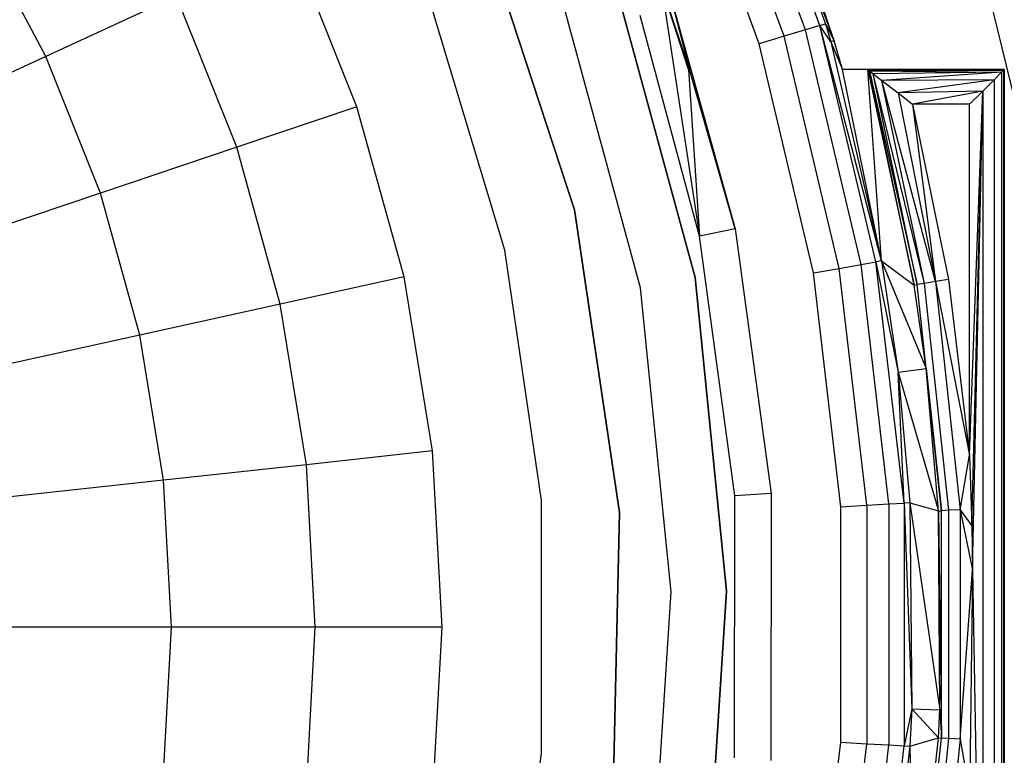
# Model space of a CAD drawing. Extents: x 0.04 to 8.34, y -4.15 to 4.15.
# Tile 26 of 34: x 5.92 to 7.34, y -0.19 to 0.87. Entities that reach past the tile are written whole.
import ezdxf

# ---------------------------------------------------------------- set-up
doc = ezdxf.new("R2010")
doc.units = 0
doc.header["$LTSCALE"] = 2.54
doc.layers.get('0').update_dxf_attribs({"color": 13, "linetype": 'CONTINUOUS'})

# ---------------------------------------------------------------- blocks, each defined once
blk = doc.blocks.new('MONOO_STL')
at = {"color": 0}
for p, q in [((6.9634, 1.1957, 8.4879), (7.0962, 0.8414, 8.2853)), ((6.9634, 1.1957, 8.4879), (7.0962, 0.8414, 8.2853)), ((6.9634, 1.1957, 8.4879), (7.0834, 0.8658, 8.4879)), ((6.9634, 1.1957, 8.4879), (7.0834, 0.8658, 8.4879)), ((7.0545, 0.8572, 8.5569), (6.9356, 1.1838, 8.5569)), ((7.0545, 0.8572, 8.5569), (6.9356, 1.1838, 8.5569)), ((7.0754, 0.8634, 8.5254), (6.9557, 1.1924, 8.5254)), ((7.0754, 0.8634, 8.5254), (6.9557, 1.1924, 8.5254)), ((7.0238, 0.848, 8.5779), (6.9062, 1.1711, 8.5779)), ((7.0238, 0.848, 8.5779), (6.9062, 1.1711, 8.5779)), ((6.9877, 0.8372, 8.5853), (6.8716, 1.1561, 8.5853)), ((6.9877, 0.8372, 8.5853), (6.8716, 1.1561, 8.5853)), ((7.0962, 0.8414, 8.2853), (7.0084, 1.1, 8.2853)), ((7.0962, 0.8414, 8.2853), (7.0084, 1.1, 8.2853)), ((6.7217, 0.5979, 8.5853), (6.5842, 1.0169, 8.5853)), ((6.5842, 1.0169, 2.5853), (6.7217, 0.5979, 2.5853)), ((6.7217, 0.5979, 8.5853), (6.5842, 1.0169, 8.5853)), ((6.5842, 1.0169, 2.5853), (6.7217, 0.5979, 2.5853)), ((5.9592, 0.8189, 1.4963), (5.8598, 1.0064, 1.4963)), ((5.9592, 0.8189, 1.4963), (5.8598, 1.0064, 1.4963)), ((6.4076, 0.7464, 0.7591), (6.3134, 0.9828, 0.7591)), ((6.4076, 0.7464, 0.7591), (6.3134, 0.9828, 0.7591)), ((6.8955, 0.5001, 8.5853), (6.7763, 0.9384, 8.5853)), ((6.7763, 0.9384, 0.0853), (6.8955, 0.5001, 0.0853)), ((6.8955, 0.5001, 8.5853), (6.7763, 0.9384, 8.5853)), ((6.7763, 0.9384, 0.0853), (6.8955, 0.5001, 0.0853)), ((7.311, 0.9407, 6.5853), (7.3933, 0.6037, 6.5853)), ((7.311, 0.9407, 6.5853), (7.3933, 0.6037, 6.5853)), ((6.8534, 0.9304, 6.5853), (6.8873, 0.8, 6.8853)), ((6.8534, 0.9304, 6.5853), (6.8873, 0.8, 6.8853)), ((6.8534, 0.9304, 6.5853), (6.9531, 0.5703, 6.5853)), ((6.8534, 0.9304, 6.5853), (6.9531, 0.5703, 6.5853)), ((6.8168, 0.4855, 0.0853), (6.7011, 0.9111, 0.0853)), ((6.8168, 0.4855, 0.0853), (6.7011, 0.9111, 0.0853)), ((6.8168, 0.4855, 2.5853), (6.7011, 0.9111, 2.5853)), ((6.8168, 0.4855, 2.5853), (6.7011, 0.9111, 2.5853)), ((6.8873, 0.8, 6.8853), (6.8464, 0.9226, 6.8853)), ((6.8859, 0.8, 6.9371), (6.8464, 0.9226, 6.8853)), ((6.8873, 0.8, 6.8853), (6.8464, 0.9226, 6.8853)), ((6.8859, 0.8, 6.9371), (6.8464, 0.9226, 6.8853)), ((6.8469, 0.9212, 6.9371), (6.9018, 0.5598, 8.5853)), ((6.8469, 0.9212, 6.9371), (6.8859, 0.8, 6.9371)), ((6.8469, 0.9212, 6.9371), (6.9018, 0.5598, 8.5853)), ((6.8469, 0.9212, 6.9371), (6.8859, 0.8, 6.9371)), ((6.1474, 0.906, 1.1342), (5.9592, 0.8189, 1.4963)), ((6.1474, 0.906, 1.1342), (5.9592, 0.8189, 1.4963)), ((6.2343, 0.688, 1.1342), (6.1474, 0.906, 1.1342)), ((6.2343, 0.688, 1.1342), (6.1474, 0.906, 1.1342)), ((6.6208, 0.5396, 0.7591), (6.5157, 0.8891, 0.7591)), ((6.6208, 0.5396, 0.4891), (6.5157, 0.8891, 0.4891)), ((6.6208, 0.5396, 0.7591), (6.5157, 0.8891, 0.7591)), ((6.6208, 0.5396, 0.4891), (6.5157, 0.8891, 0.4891)), ((6.9018, 0.5598, 8.5853), (6.816, 0.878, 8.5853)), ((6.9018, 0.5598, 8.5853), (6.816, 0.878, 8.5853)), ((7.0545, 0.8572, 8.5569), (7.0238, 0.848, 8.5779)), ((7.0545, 0.8572, 8.5569), (7.0238, 0.848, 8.5779)), ((7.0754, 0.8634, 8.5254), (7.0545, 0.8572, 8.5569)), ((7.0754, 0.8634, 8.5254), (7.0545, 0.8572, 8.5569)), ((7.1347, 0.519, 8.5569), (7.0545, 0.8572, 8.5569)), ((7.1347, 0.519, 8.5569), (7.0545, 0.8572, 8.5569)), ((7.0754, 0.8634, 8.5254), (7.0834, 0.8658, 8.4879)), ((7.0754, 0.8634, 8.5254), (7.0834, 0.8658, 8.4879)), ((7.1562, 0.5228, 8.5254), (7.0754, 0.8634, 8.5254)), ((7.1644, 0.5242, 8.4879), (7.0754, 0.8634, 8.5254)), ((7.1562, 0.5228, 8.5254), (7.0754, 0.8634, 8.5254)), ((7.1644, 0.5242, 8.4879), (7.0754, 0.8634, 8.5254)), ((7.0911, 0.8399, 8.4879), (7.0754, 0.8634, 8.5254)), ((7.0911, 0.8399, 8.4879), (7.0754, 0.8634, 8.5254)), ((7.0834, 0.8658, 8.4879), (7.0962, 0.8414, 8.2853)), ((7.0834, 0.8658, 8.4879), (7.0962, 0.8414, 8.2853)), ((7.0834, 0.8658, 8.4879), (7.0911, 0.8399, 8.4879)), ((7.0834, 0.8658, 8.4879), (7.0911, 0.8399, 8.4879)), ((7.0238, 0.848, 8.5779), (6.9877, 0.8372, 8.5853)), ((7.0238, 0.848, 8.5779), (6.9877, 0.8372, 8.5853)), ((7.103, 0.5134, 8.5779), (7.0238, 0.848, 8.5779)), ((7.103, 0.5134, 8.5779), (7.0238, 0.848, 8.5779)), ((7.0962, 0.8414, 8.2853), (7.0911, 0.8399, 8.4879)), ((7.0962, 0.8414, 8.2853), (7.0911, 0.8399, 8.4879)), ((7.0911, 0.8399, 8.4879), (7.1078, 0.8, 8.2853)), ((7.0911, 0.8399, 8.4879), (7.1078, 0.8, 8.2853)), ((7.0911, 0.8399, 8.4879), (7.1644, 0.5242, 8.4879)), ((7.0911, 0.8399, 8.4879), (7.1644, 0.5242, 8.4879)), ((7.1078, 0.8, 8.2853), (7.0962, 0.8414, 8.2853)), ((7.1078, 0.8, 8.2853), (7.0962, 0.8414, 8.2853)), ((7.066, 0.5069, 8.5853), (6.9877, 0.8372, 8.5853)), ((7.066, 0.5069, 8.5853), (6.9877, 0.8372, 8.5853)), ((5.9592, 0.8189, 1.4963), (5.7495, 0.7219, 1.8439)), ((5.9592, 0.8189, 1.4963), (5.7495, 0.7219, 1.8439)), ((6.0377, 0.6218, 1.4963), (5.9592, 0.8189, 1.4963)), ((6.0377, 0.6218, 1.4963), (5.9592, 0.8189, 1.4963)), ((6.8859, 0.8, 6.9371), (6.9018, 0.5598, 8.5853)), ((6.8859, 0.8, 6.9371), (6.8873, 0.8, 6.8853)), ((6.8859, 0.8, 6.9371), (6.9018, 0.5598, 8.5853)), ((6.8859, 0.8, 6.9371), (6.8873, 0.8, 6.8853)), ((6.9531, 0.5703, 6.5853), (6.8873, 0.8, 6.8853)), ((6.9531, 0.5703, 6.5853), (6.8873, 0.8, 6.8853)), ((7.1644, 0.5242, 8.4879), (7.1078, 0.8, 8.2853)), ((7.1644, 0.5242, 8.4879), (7.1078, 0.8, 8.2853)), ((7.1445, 0.8, 6.9353), (7.1078, 0.8, 8.2853)), ((7.3414, 0.8, 8.2853), (7.1078, 0.8, 8.2853)), ((7.1445, 0.8, 6.9353), (7.1078, 0.8, 8.2853)), ((7.3414, 0.8, 8.2853), (7.1078, 0.8, 8.2853)), ((7.1644, 0.5242, 8.4879), (7.1445, 0.8, 6.9353)), ((7.1445, 0.8, 6.9353), (7.2116, 0.4894, 6.934)), ((7.1644, 0.5242, 8.4879), (7.1445, 0.8, 6.9353)), ((7.1445, 0.8, 6.9353), (7.3414, 0.8, 6.9353)), ((7.1445, 0.8, 6.9353), (7.3414, 0.8, 6.9353)), ((7.1445, 0.8, 6.9353), (7.3404, 0.799, 6.9255)), ((7.1445, 0.8, 6.9353), (7.3404, 0.799, 6.9255)), ((7.1445, 0.8, 6.9353), (7.1469, 0.7981, 6.9218)), ((7.1445, 0.8, 6.9353), (7.1469, 0.7981, 6.9218)), ((7.1445, 0.8, 6.9353), (7.2116, 0.4894, 6.934)), ((7.1469, 0.7981, 6.9218), (7.3404, 0.799, 6.9255)), ((7.1469, 0.7981, 6.9218), (7.3404, 0.799, 6.9255)), ((7.1469, 0.7981, 6.9218), (7.3375, 0.7962, 6.9162)), ((7.1469, 0.7981, 6.9218), (7.3375, 0.7962, 6.9162)), ((7.1469, 0.7981, 6.9218), (7.1524, 0.7939, 6.9114)), ((7.2116, 0.4894, 6.934), (7.1469, 0.7981, 6.9218)), ((7.1469, 0.7981, 6.9218), (7.1524, 0.7939, 6.9114)), ((7.1469, 0.7981, 6.9218), (7.2157, 0.49, 6.9153)), ((7.2116, 0.4894, 6.934), (7.1469, 0.7981, 6.9218)), ((7.1469, 0.7981, 6.9218), (7.2157, 0.49, 6.9153)), ((7.3375, 0.7962, 6.9162), (7.1524, 0.7939, 6.9114)), ((7.3375, 0.7962, 6.9162), (7.1524, 0.7939, 6.9114)), ((7.3375, 0.7962, 6.9162), (7.1647, 0.7845, 6.8991)), ((7.3375, 0.7962, 6.9162), (7.1647, 0.7845, 6.8991)), ((7.3267, 0.7854, 6.8999), (7.3375, 0.7962, 6.9162)), ((7.3267, 0.7854, 6.8999), (7.3375, 0.7962, 6.9162)), ((7.3375, 0.7962, 6.9162), (7.3404, 0.799, 6.9255)), ((7.3375, 0.7962, 6.9162), (7.3404, 0.799, 6.9255)), ((7.3375, 0.7962, 6.9162), (7.3375, -0.7962, 6.9162)), ((7.3375, 0.7962, 6.9162), (7.3375, -0.7962, 6.9162)), ((7.3404, 0.799, 6.9255), (7.3414, 0.8, 6.9353)), ((7.3404, 0.799, 6.9255), (7.3414, 0.8, 6.9353)), ((7.3404, 0.799, 6.9255), (7.3404, -0.799, 6.9255)), ((7.3404, 0.799, 6.9255), (7.3404, -0.799, 6.9255)), ((7.3414, 0.8, 6.9353), (7.3414, 0.8, 8.2853)), ((7.3414, -0.8, 8.2853), (7.3414, 0.8, 8.2853)), ((7.3414, 0.8, 6.9353), (7.3414, 0.8, 8.2853)), ((7.3414, 0.8, 6.9353), (7.3414, -0.8, 6.9353)), ((7.3414, -0.8, 8.2853), (7.3414, 0.8, 8.2853)), ((7.3414, 0.8, 6.9353), (7.3414, -0.8, 6.9353)), ((7.1524, 0.7939, 6.9114), (7.1647, 0.7845, 6.8991)), ((7.2157, 0.49, 6.9153), (7.1524, 0.7939, 6.9114)), ((7.2265, 0.4918, 6.8995), (7.1524, 0.7939, 6.9114)), ((7.2157, 0.49, 6.9153), (7.1524, 0.7939, 6.9114)), ((7.2265, 0.4918, 6.8995), (7.1524, 0.7939, 6.9114)), ((7.1524, 0.7939, 6.9114), (7.1647, 0.7845, 6.8991)), ((7.3267, 0.7854, 6.8999), (7.1647, 0.7845, 6.8991)), ((7.3267, 0.7854, 6.8999), (7.1647, 0.7845, 6.8991)), ((7.1647, 0.7845, 6.8991), (7.1881, 0.7664, 6.888)), ((7.2265, 0.4918, 6.8995), (7.1647, 0.7845, 6.8991)), ((7.2423, 0.4943, 6.889), (7.1647, 0.7845, 6.8991)), ((7.2265, 0.4918, 6.8995), (7.1647, 0.7845, 6.8991)), ((7.2423, 0.4943, 6.889), (7.1647, 0.7845, 6.8991)), ((7.1647, 0.7845, 6.8991), (7.1881, 0.7664, 6.888)), ((7.3267, 0.7854, 6.8999), (7.1881, 0.7664, 6.888)), ((7.3267, 0.7854, 6.8999), (7.1881, 0.7664, 6.888)), ((7.3105, 0.7691, 6.8891), (7.3267, 0.7854, 6.8999)), ((7.3105, 0.7691, 6.8891), (7.3267, 0.7854, 6.8999)), ((7.3267, 0.7854, 6.8999), (7.3267, -0.7854, 6.8999)), ((7.3267, 0.7854, 6.8999), (7.3267, -0.7854, 6.8999)), ((7.3105, 0.7691, 6.8891), (7.1881, 0.7664, 6.888)), ((7.3105, 0.7691, 6.8891), (7.1881, 0.7664, 6.888)), ((7.3105, 0.7691, 6.8891), (7.2091, 0.75, 6.8853)), ((7.3105, 0.7691, 6.8891), (7.2091, 0.75, 6.8853)), ((7.2914, 0.75, 6.8853), (7.3105, 0.7691, 6.8891)), ((7.2914, 0.2439, 6.8853), (7.3105, 0.7691, 6.8891)), ((7.2914, 0.75, 6.8853), (7.3105, 0.7691, 6.8891)), ((7.2914, 0.2439, 6.8853), (7.3105, 0.7691, 6.8891)), ((7.2945, 0.1424, 6.8854), (7.3105, 0.7691, 6.8891)), ((7.2945, 0.1424, 6.8854), (7.3105, 0.7691, 6.8891)), ((7.2956, 0.0785, 6.8855), (7.3105, 0.7691, 6.8891)), ((7.2956, 0.0785, 6.8855), (7.3105, 0.7691, 6.8891)), ((7.3105, 0.7691, 6.8891), (7.3105, -0.7691, 6.8891)), ((7.3105, 0.7691, 6.8891), (7.3105, -0.7691, 6.8891)), ((7.1881, 0.7664, 6.888), (7.2091, 0.75, 6.8853)), ((7.1881, 0.7664, 6.888), (7.2091, 0.75, 6.8853)), ((7.1881, 0.7664, 6.888), (7.2423, 0.4943, 6.889)), ((7.1881, 0.7664, 6.888), (7.2423, 0.4943, 6.889)), ((6.4076, 0.7464, 0.7591), (6.2343, 0.688, 1.1342)), ((6.4076, 0.7464, 0.7591), (6.2343, 0.688, 1.1342)), ((6.4757, 0.5012, 0.7591), (6.4076, 0.7464, 0.7591)), ((6.4757, 0.5012, 0.7591), (6.4076, 0.7464, 0.7591)), ((7.2914, 0.75, 6.8853), (7.2091, 0.75, 6.8853)), ((7.2091, 0.75, 6.8853), (7.2609, 0.4973, 6.8853)), ((7.2914, 0.75, 6.8853), (7.2091, 0.75, 6.8853)), ((7.2091, 0.75, 6.8853), (7.2609, 0.4973, 6.8853)), ((7.2091, 0.75, 6.8853), (7.2423, 0.4943, 6.889)), ((7.2091, 0.75, 6.8853), (7.2423, 0.4943, 6.889)), ((7.2914, 0.2439, 6.8853), (7.2914, 0.75, 6.8853)), ((7.2914, 0.2439, 6.8853), (7.2914, 0.75, 6.8853)), ((6.2343, 0.688, 1.1342), (6.0377, 0.6218, 1.4963)), ((6.2343, 0.688, 1.1342), (6.0377, 0.6218, 1.4963)), ((6.2971, 0.4619, 1.1342), (6.2343, 0.688, 1.1342)), ((6.2971, 0.4619, 1.1342), (6.2343, 0.688, 1.1342)), ((6.0377, 0.6218, 1.4963), (5.8188, 0.548, 1.8439)), ((6.0377, 0.6218, 1.4963), (5.8188, 0.548, 1.8439)), ((6.0945, 0.4173, 1.4963), (6.0377, 0.6218, 1.4963)), ((6.0945, 0.4173, 1.4963), (6.0377, 0.6218, 1.4963)), ((6.7863, 0.1616, 8.5853), (6.7217, 0.5979, 8.5853)), ((6.7217, 0.5979, 8.5853), (6.7217, 0.5979, 2.5853)), ((6.7217, 0.5979, 2.5853), (6.7863, 0.1616, 2.5853)), ((6.7217, 0.5979, 8.5853), (6.7217, 0.5979, 2.5853)), ((6.7863, 0.1616, 8.5853), (6.7217, 0.5979, 8.5853)), ((6.7217, 0.5979, 2.5853), (6.7863, 0.1616, 2.5853)), ((6.9531, 0.5703, 6.5853), (6.9018, 0.5598, 8.5853)), ((6.9531, 0.5703, 6.5853), (6.9018, 0.5598, 8.5853)), ((6.9531, 0.5703, 6.5853), (7.005, 0.1889, 6.5853)), ((6.9531, 0.5703, 6.5853), (7.005, 0.1889, 6.5853)), ((6.9528, 0.1854, 8.5853), (6.9018, 0.5598, 8.5853)), ((6.9528, 0.1854, 8.5853), (6.9018, 0.5598, 8.5853)), ((6.6739, 0.1785, 0.7591), (6.6208, 0.5396, 0.7591)), ((6.6739, 0.1785, 0.4891), (6.6208, 0.5396, 0.4891)), ((6.6208, 0.5396, 0.4891), (6.6208, 0.5396, 0.7591)), ((6.6739, 0.1785, 0.7591), (6.6208, 0.5396, 0.7591)), ((6.6208, 0.5396, 0.4891), (6.6208, 0.5396, 0.7591)), ((6.6739, 0.1785, 0.4891), (6.6208, 0.5396, 0.4891)), ((7.066, 0.5069, 8.5853), (7.103, 0.5134, 8.5779)), ((7.066, 0.5069, 8.5853), (7.103, 0.5134, 8.5779)), ((7.103, 0.5134, 8.5779), (7.1347, 0.519, 8.5569)), ((7.103, 0.5134, 8.5779), (7.1347, 0.519, 8.5569)), ((7.143, 0.1719, 8.5779), (7.103, 0.5134, 8.5779)), ((7.143, 0.1719, 8.5779), (7.103, 0.5134, 8.5779)), ((7.1347, 0.519, 8.5569), (7.1562, 0.5228, 8.5254)), ((7.1347, 0.519, 8.5569), (7.1562, 0.5228, 8.5254)), ((7.175, 0.1738, 8.5569), (7.1347, 0.519, 8.5569)), ((7.175, 0.1738, 8.5569), (7.1347, 0.519, 8.5569)), ((7.1644, 0.5242, 8.4879), (7.1562, 0.5228, 8.5254)), ((7.1644, 0.5242, 8.4879), (7.1562, 0.5228, 8.5254)), ((7.1562, 0.5228, 8.5254), (7.1883, 0.3639, 8.4879)), ((7.1968, 0.175, 8.5254), (7.1562, 0.5228, 8.5254)), ((7.1968, 0.175, 8.5254), (7.1562, 0.5228, 8.5254)), ((7.1562, 0.5228, 8.5254), (7.1883, 0.3639, 8.4879)), ((7.1644, 0.5242, 8.4879), (7.2116, 0.4894, 6.934)), ((7.1644, 0.5242, 8.4879), (7.2116, 0.4894, 6.934)), ((7.1644, 0.5242, 8.4879), (7.2286, 0.3688, 6.934)), ((7.1644, 0.5242, 8.4879), (7.2286, 0.3688, 6.934)), ((7.1644, 0.5242, 8.4879), (7.1883, 0.3639, 8.4879)), ((7.1644, 0.5242, 8.4879), (7.1883, 0.3639, 8.4879)), ((6.4757, 0.5012, 0.7591), (6.2971, 0.4619, 1.1342)), ((6.4757, 0.5012, 0.7591), (6.2971, 0.4619, 1.1342)), ((6.5168, 0.2501, 0.7591), (6.4757, 0.5012, 0.7591)), ((6.5168, 0.2501, 0.7591), (6.4757, 0.5012, 0.7591)), ((6.9409, 0.0482, 8.5853), (6.8955, 0.5001, 8.5853)), ((6.8955, 0.5001, 0.0853), (6.9409, 0.0482, 0.0853)), ((6.8955, 0.5001, 8.5853), (6.8955, 0.5001, 0.0853)), ((6.9409, 0.0482, 8.5853), (6.8955, 0.5001, 8.5853)), ((6.8955, 0.5001, 0.0853), (6.9409, 0.0482, 0.0853)), ((6.8955, 0.5001, 8.5853), (6.8955, 0.5001, 0.0853)), ((7.1054, 0.1697, 8.5853), (7.066, 0.5069, 8.5853)), ((7.1054, 0.1697, 8.5853), (7.066, 0.5069, 8.5853)), ((7.2609, 0.4973, 6.8853), (7.2423, 0.4943, 6.889)), ((7.2609, 0.4973, 6.8853), (7.2423, 0.4943, 6.889)), ((7.2609, 0.4973, 6.8853), (7.2914, 0.2439, 6.8853)), ((7.2609, 0.4973, 6.8853), (7.2914, 0.2439, 6.8853)), ((6.8609, 0.0468, 0.0853), (6.8168, 0.4855, 0.0853)), ((6.8168, 0.4855, 0.0853), (6.8168, 0.4855, 2.5853)), ((6.8168, 0.4855, 0.0853), (6.8168, 0.4855, 2.5853)), ((6.8609, 0.0468, 0.0853), (6.8168, 0.4855, 0.0853)), ((6.8609, 0.0468, 2.5853), (6.8168, 0.4855, 2.5853)), ((6.8609, 0.0468, 2.5853), (6.8168, 0.4855, 2.5853)), ((7.2116, 0.4894, 6.934), (7.2157, 0.49, 6.9153)), ((7.2116, 0.4894, 6.934), (7.2157, 0.49, 6.9153)), ((7.2286, 0.3688, 6.934), (7.2116, 0.4894, 6.934)), ((7.2286, 0.3688, 6.934), (7.2116, 0.4894, 6.934)), ((7.2265, 0.4918, 6.8995), (7.2157, 0.49, 6.9153)), ((7.2265, 0.4918, 6.8995), (7.2157, 0.49, 6.9153)), ((7.2286, 0.3688, 6.934), (7.2157, 0.49, 6.9153)), ((7.2286, 0.3688, 6.934), (7.2157, 0.49, 6.9153)), ((7.2507, 0.164, 6.9153), (7.2157, 0.49, 6.9153)), ((7.2507, 0.164, 6.9153), (7.2157, 0.49, 6.9153)), ((7.2423, 0.4943, 6.889), (7.2265, 0.4918, 6.8995)), ((7.2423, 0.4943, 6.889), (7.2265, 0.4918, 6.8995)), ((7.2616, 0.1646, 6.8995), (7.2265, 0.4918, 6.8995)), ((7.2616, 0.1646, 6.8995), (7.2265, 0.4918, 6.8995)), ((7.2423, 0.4943, 6.889), (7.2914, 0.2439, 6.8853)), ((7.2423, 0.4943, 6.889), (7.2914, 0.2439, 6.8853)), ((7.2423, 0.4943, 6.889), (7.2777, 0.1654, 6.889)), ((7.2423, 0.4943, 6.889), (7.2777, 0.1654, 6.889)), ((6.2971, 0.4619, 1.1342), (6.0945, 0.4173, 1.4963)), ((6.2971, 0.4619, 1.1342), (6.0945, 0.4173, 1.4963)), ((6.335, 0.2303, 1.1342), (6.2971, 0.4619, 1.1342)), ((6.335, 0.2303, 1.1342), (6.2971, 0.4619, 1.1342)), ((6.0945, 0.4173, 1.4963), (5.8689, 0.3676, 1.8439)), ((6.0945, 0.4173, 1.4963), (5.8689, 0.3676, 1.8439)), ((6.1288, 0.2079, 1.4963), (6.0945, 0.4173, 1.4963)), ((6.1288, 0.2079, 1.4963), (6.0945, 0.4173, 1.4963)), ((7.1883, 0.3639, 8.4879), (7.2286, 0.3688, 6.934)), ((7.1883, 0.3639, 8.4879), (7.2286, 0.3688, 6.934)), ((7.1883, 0.3639, 8.4879), (7.2466, 0.1637, 6.934)), ((7.1883, 0.3639, 8.4879), (7.2466, 0.1637, 6.934)), ((7.1883, 0.3639, 8.4879), (7.2052, 0.1755, 8.4879)), ((7.1968, 0.175, 8.5254), (7.1883, 0.3639, 8.4879)), ((7.1968, 0.175, 8.5254), (7.1883, 0.3639, 8.4879)), ((7.1883, 0.3639, 8.4879), (7.2052, 0.1755, 8.4879)), ((7.2466, 0.1637, 6.934), (7.2286, 0.3688, 6.934)), ((7.2286, 0.3688, 6.934), (7.2507, 0.164, 6.9153)), ((7.2286, 0.3688, 6.934), (7.2507, 0.164, 6.9153)), ((7.2466, 0.1637, 6.934), (7.2286, 0.3688, 6.934)), ((6.5168, 0.2501, 0.7591), (6.335, 0.2303, 1.1342)), ((6.5168, 0.2501, 0.7591), (6.335, 0.2303, 1.1342)), ((6.5306, -0.004, 0.7591), (6.5168, 0.2501, 0.7591)), ((6.5306, -0.004, 0.7591), (6.5168, 0.2501, 0.7591)), ((7.2777, 0.1654, 6.889), (7.2914, 0.2439, 6.8853)), ((7.2777, 0.1654, 6.889), (7.2914, 0.2439, 6.8853)), ((7.2914, 0.2439, 6.8853), (7.2945, 0.1424, 6.8854)), ((7.2914, 0.2439, 6.8853), (7.2945, 0.1424, 6.8854)), ((6.335, 0.2303, 1.1342), (6.1288, 0.2079, 1.4963)), ((6.335, 0.2303, 1.1342), (6.1288, 0.2079, 1.4963)), ((6.3477, -0.004, 1.1342), (6.335, 0.2303, 1.1342)), ((6.3477, -0.004, 1.1342), (6.335, 0.2303, 1.1342)), ((6.1288, 0.2079, 1.4963), (5.8992, 0.1829, 1.8439)), ((6.1288, 0.2079, 1.4963), (5.8992, 0.1829, 1.8439)), ((6.1403, -0.004, 1.4963), (6.1288, 0.2079, 1.4963)), ((6.1403, -0.004, 1.4963), (6.1288, 0.2079, 1.4963)), ((6.9523, -0.1925, 8.5853), (6.9528, 0.1854, 8.5853)), ((6.9523, -0.1925, 8.5853), (6.9528, 0.1854, 8.5853)), ((7.005, 0.1889, 6.5853), (6.9528, 0.1854, 8.5853)), ((7.005, 0.1889, 6.5853), (6.9528, 0.1854, 8.5853)), ((7.005, 0.1889, 6.5853), (7.0045, -0.1961, 6.5853)), ((7.005, 0.1889, 6.5853), (7.0045, -0.1961, 6.5853)), ((6.6739, -0.1865, 0.7591), (6.6739, 0.1785, 0.7591)), ((6.6739, -0.1865, 0.4891), (6.6739, 0.1785, 0.4891)), ((6.6739, 0.1785, 0.4891), (6.6739, 0.1785, 0.7591)), ((6.6739, -0.1865, 0.7591), (6.6739, 0.1785, 0.7591)), ((6.6739, 0.1785, 0.4891), (6.6739, 0.1785, 0.7591)), ((6.6739, -0.1865, 0.4891), (6.6739, 0.1785, 0.4891)), ((7.1054, 0.1697, 8.5853), (7.143, 0.1719, 8.5779)), ((7.1054, 0.1697, 8.5853), (7.143, 0.1719, 8.5779)), ((7.143, 0.1719, 8.5779), (7.175, 0.1738, 8.5569)), ((7.143, 0.1719, 8.5779), (7.175, 0.1738, 8.5569)), ((7.143, 0.1719, 8.5779), (7.143, -0.1719, 8.5779)), ((7.143, 0.1719, 8.5779), (7.143, -0.1719, 8.5779)), ((7.175, 0.1738, 8.5569), (7.1968, 0.175, 8.5254)), ((7.175, 0.1738, 8.5569), (7.1968, 0.175, 8.5254)), ((7.175, 0.1738, 8.5569), (7.175, -0.1738, 8.5569)), ((7.175, 0.1738, 8.5569), (7.175, -0.1738, 8.5569)), ((7.2052, 0.1755, 8.4879), (7.1968, 0.175, 8.5254)), ((7.2052, 0.1755, 8.4879), (7.1968, 0.175, 8.5254)), ((7.1968, 0.175, 8.5254), (7.2078, -0.1216, 8.4879)), ((7.1968, 0.175, 8.5254), (7.2078, -0.1216, 8.4879)), ((7.1968, 0.175, 8.5254), (7.1968, -0.175, 8.5254)), ((7.1968, 0.175, 8.5254), (7.1968, -0.175, 8.5254)), ((7.2052, 0.1755, 8.4879), (7.2466, 0.1637, 6.934)), ((7.2052, 0.1755, 8.4879), (7.2466, 0.1637, 6.934)), ((7.2052, 0.1755, 8.4879), (7.2485, -0.1232, 6.934)), ((7.2052, 0.1755, 8.4879), (7.2485, -0.1232, 6.934)), ((7.2052, 0.1755, 8.4879), (7.2078, -0.1216, 8.4879)), ((7.2052, 0.1755, 8.4879), (7.2078, -0.1216, 8.4879)), ((6.7763, -0.2792, 8.5853), (6.7863, 0.1616, 8.5853)), ((6.7863, 0.1616, 2.5853), (6.7763, -0.2792, 2.5853)), ((6.7763, -0.2792, 8.5853), (6.7863, 0.1616, 8.5853)), ((6.7863, 0.1616, 2.5853), (6.7763, -0.2792, 2.5853)), ((6.7863, 0.1616, 8.5853), (6.7863, 0.1616, 2.5853)), ((6.7863, 0.1616, 8.5853), (6.7863, 0.1616, 2.5853)), ((7.1054, -0.1697, 8.5853), (7.1054, 0.1697, 8.5853)), ((7.1054, -0.1697, 8.5853), (7.1054, 0.1697, 8.5853)), ((7.2466, 0.1637, 6.934), (7.2507, 0.164, 6.9153)), ((7.2466, 0.1637, 6.934), (7.2507, 0.164, 6.9153)), ((7.2485, -0.1232, 6.934), (7.2466, 0.1637, 6.934)), ((7.2466, 0.1637, 6.934), (7.2507, -0.164, 6.9153)), ((7.2485, -0.1232, 6.934), (7.2466, 0.1637, 6.934)), ((7.2466, 0.1637, 6.934), (7.2507, -0.164, 6.9153)), ((7.2616, 0.1646, 6.8995), (7.2507, 0.164, 6.9153)), ((7.2616, 0.1646, 6.8995), (7.2507, 0.164, 6.9153)), ((7.2507, -0.164, 6.9153), (7.2507, 0.164, 6.9153)), ((7.2507, -0.164, 6.9153), (7.2507, 0.164, 6.9153)), ((7.2777, 0.1654, 6.889), (7.2616, 0.1646, 6.8995)), ((7.2777, 0.1654, 6.889), (7.2616, 0.1646, 6.8995)), ((7.2616, -0.1646, 6.8995), (7.2616, 0.1646, 6.8995)), ((7.2616, -0.1646, 6.8995), (7.2616, 0.1646, 6.8995)), ((7.2777, 0.1654, 6.889), (7.2945, 0.1424, 6.8854)), ((7.2777, 0.1654, 6.889), (7.2945, 0.1424, 6.8854)), ((7.2777, 0.1654, 6.889), (7.2956, 0.0785, 6.8855)), ((7.2777, 0.1654, 6.889), (7.2956, 0.0785, 6.8855)), ((7.2777, 0.1654, 6.889), (7.2777, -0.1654, 6.889)), ((7.2777, 0.1654, 6.889), (7.2777, -0.1654, 6.889)), ((7.2945, 0.1424, 6.8854), (7.2956, 0.0785, 6.8855)), ((7.2945, 0.1424, 6.8854), (7.2956, 0.0785, 6.8855)), ((7.2777, -0.1654, 6.889), (7.2956, 0.0785, 6.8855)), ((7.2777, -0.1654, 6.889), (7.2956, 0.0785, 6.8855)), ((7.2956, 0.0785, 6.8855), (7.2914, -0.2439, 6.8853)), ((7.2956, 0.0785, 6.8855), (7.2914, -0.2439, 6.8853)), ((7.2956, 0.0785, 6.8855), (7.3105, -0.7691, 6.8891)), ((7.2956, 0.0785, 6.8855), (7.3105, -0.7691, 6.8891)), ((6.8322, -0.3933, 0.0853), (6.8609, 0.0468, 0.0853)), ((6.8322, -0.3933, 0.0853), (6.8609, 0.0468, 0.0853)), ((6.8322, -0.3933, 2.5853), (6.8609, 0.0468, 2.5853)), ((6.8322, -0.3933, 2.5853), (6.8609, 0.0468, 2.5853)), ((6.8609, 0.0468, 0.0853), (6.8609, 0.0468, 2.5853)), ((6.8609, 0.0468, 0.0853), (6.8609, 0.0468, 2.5853)), ((6.9114, -0.405, 8.5853), (6.9409, 0.0482, 8.5853)), ((6.9409, 0.0482, 0.0853), (6.9114, -0.405, 0.0853)), ((6.9114, -0.405, 8.5853), (6.9409, 0.0482, 8.5853)), ((6.9409, 0.0482, 0.0853), (6.9114, -0.405, 0.0853)), ((6.9409, 0.0482, 8.5853), (6.9409, 0.0482, 0.0853)), ((6.9409, 0.0482, 8.5853), (6.9409, 0.0482, 0.0853)), ((6.1403, -0.004, 1.4963), (5.9093, -0.004, 1.8439)), ((6.1403, -0.004, 1.4963), (5.9093, -0.004, 1.8439)), ((6.1288, -0.2159, 1.4963), (6.1403, -0.004, 1.4963)), ((6.1288, -0.2159, 1.4963), (6.1403, -0.004, 1.4963)), ((6.3477, -0.004, 1.1342), (6.1403, -0.004, 1.4963)), ((6.3477, -0.004, 1.1342), (6.1403, -0.004, 1.4963)), ((6.335, -0.2383, 1.1342), (6.3477, -0.004, 1.1342)), ((6.335, -0.2383, 1.1342), (6.3477, -0.004, 1.1342)), ((6.5306, -0.004, 0.7591), (6.3477, -0.004, 1.1342)), ((6.5306, -0.004, 0.7591), (6.3477, -0.004, 1.1342)), ((6.5168, -0.258, 0.7591), (6.5306, -0.004, 0.7591)), ((6.5168, -0.258, 0.7591), (6.5306, -0.004, 0.7591)), ((7.2078, -0.1216, 8.4879), (7.1968, -0.175, 8.5254)), ((7.2078, -0.1216, 8.4879), (7.1968, -0.175, 8.5254)), ((7.2078, -0.1216, 8.4879), (7.2052, -0.1755, 8.4879)), ((7.2078, -0.1216, 8.4879), (7.2052, -0.1755, 8.4879)), ((7.2078, -0.1216, 8.4879), (7.2485, -0.1232, 6.934)), ((7.2078, -0.1216, 8.4879), (7.2485, -0.1232, 6.934)), ((7.2078, -0.1216, 8.4879), (7.2466, -0.1637, 6.934)), ((7.2078, -0.1216, 8.4879), (7.2466, -0.1637, 6.934)), ((7.2466, -0.1637, 6.934), (7.2485, -0.1232, 6.934)), ((7.2466, -0.1637, 6.934), (7.2485, -0.1232, 6.934)), ((7.2485, -0.1232, 6.934), (7.2507, -0.164, 6.9153)), ((7.2485, -0.1232, 6.934), (7.2507, -0.164, 6.9153)), ((7.066, -0.5069, 8.5853), (7.1054, -0.1697, 8.5853)), ((7.066, -0.5069, 8.5853), (7.1054, -0.1697, 8.5853)), ((7.1054, -0.1697, 8.5853), (7.143, -0.1719, 8.5779)), ((7.1054, -0.1697, 8.5853), (7.143, -0.1719, 8.5779)), ((7.2052, -0.1755, 8.4879), (7.2466, -0.1637, 6.934)), ((7.2052, -0.1755, 8.4879), (7.2466, -0.1637, 6.934)), ((7.2116, -0.4894, 6.934), (7.2466, -0.1637, 6.934)), ((7.2116, -0.4894, 6.934), (7.2466, -0.1637, 6.934)), ((7.2157, -0.49, 6.9153), (7.2507, -0.164, 6.9153)), ((7.2157, -0.49, 6.9153), (7.2507, -0.164, 6.9153)), ((7.2265, -0.4918, 6.8995), (7.2616, -0.1646, 6.8995)), ((7.2265, -0.4918, 6.8995), (7.2616, -0.1646, 6.8995)), ((7.2777, -0.1654, 6.889), (7.2423, -0.4943, 6.889)), ((7.2777, -0.1654, 6.889), (7.2423, -0.4943, 6.889)), ((7.2466, -0.1637, 6.934), (7.2507, -0.164, 6.9153)), ((7.2466, -0.1637, 6.934), (7.2507, -0.164, 6.9153)), ((7.2616, -0.1646, 6.8995), (7.2507, -0.164, 6.9153)), ((7.2616, -0.1646, 6.8995), (7.2507, -0.164, 6.9153)), ((7.2777, -0.1654, 6.889), (7.2616, -0.1646, 6.8995)), ((7.2777, -0.1654, 6.889), (7.2616, -0.1646, 6.8995)), ((7.2777, -0.1654, 6.889), (7.2914, -0.2439, 6.8853)), ((7.2777, -0.1654, 6.889), (7.2914, -0.2439, 6.8853)), ((7.103, -0.5134, 8.5779), (7.143, -0.1719, 8.5779)), ((7.103, -0.5134, 8.5779), (7.143, -0.1719, 8.5779)), ((7.1347, -0.519, 8.5569), (7.175, -0.1738, 8.5569)), ((7.1347, -0.519, 8.5569), (7.175, -0.1738, 8.5569)), ((7.143, -0.1719, 8.5779), (7.175, -0.1738, 8.5569)), ((7.143, -0.1719, 8.5779), (7.175, -0.1738, 8.5569)), ((7.1562, -0.5228, 8.5254), (7.1968, -0.175, 8.5254)), ((7.1562, -0.5228, 8.5254), (7.1968, -0.175, 8.5254)), ((7.2052, -0.1755, 8.4879), (7.1644, -0.5242, 8.4879)), ((7.2052, -0.1755, 8.4879), (7.1644, -0.5242, 8.4879)), ((7.175, -0.1738, 8.5569), (7.1968, -0.175, 8.5254)), ((7.175, -0.1738, 8.5569), (7.1968, -0.175, 8.5254)), ((7.1968, -0.175, 8.5254), (7.2052, -0.1755, 8.4879)), ((7.1968, -0.175, 8.5254), (7.2052, -0.1755, 8.4879)), ((7.2052, -0.1755, 8.4879), (7.2116, -0.4894, 6.934)), ((7.2052, -0.1755, 8.4879), (7.2116, -0.4894, 6.934)), ((6.6208, -0.5475, 0.7591), (6.6739, -0.1865, 0.7591)), ((6.6208, -0.5475, 0.4891), (6.6739, -0.1865, 0.4891)), ((6.6208, -0.5475, 0.7591), (6.6739, -0.1865, 0.7591)), ((6.6208, -0.5475, 0.4891), (6.6739, -0.1865, 0.4891)), ((6.6739, -0.1865, 0.4891), (6.6739, -0.1865, 0.7591)), ((6.6739, -0.1865, 0.4891), (6.6739, -0.1865, 0.7591))]:
    blk.add_line(p, q, dxfattribs=at)

msp = doc.modelspace()

# ---------------------------------------------------------------- block references
at = {"color": 0}
msp.add_blockref('MONOO_STL', (0, 0), dxfattribs=at)

doc.saveas('drawing.dxf')
